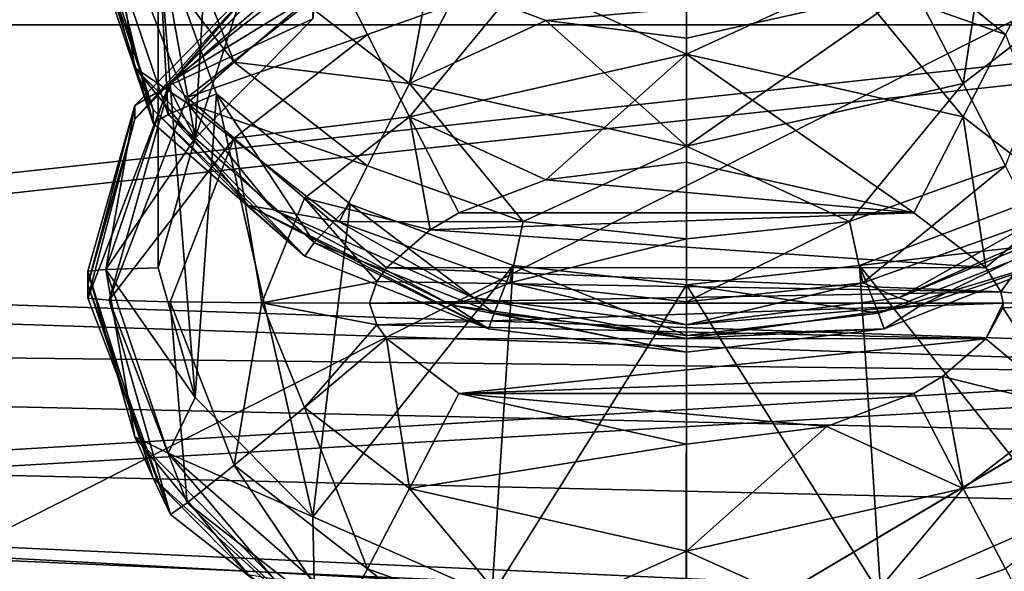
# Model space of a CAD drawing. Header units: metres. Extents: x 0 to 1004, y -708 to 0.
# Tile 61 of 116: x 235 to 263, y -163 to -147. Entities that reach past the tile are written whole.
import ezdxf

# ---------------------------------------------------------------- set-up
doc = ezdxf.new("R2010")
doc.units = ezdxf.units.M

msp = doc.modelspace()

# ---------------------------------------------------------------- linework, layer by layer
at = {"layer": 'top0123410'}
for points in [[(918.45813, -133.342072, 2129.335449), (85.591202, -133.342072, 2129.335449), (901.799438, -155.053757, 2143.80835)], [(85.591202, -133.342072, 2129.335449), (892.532837, -164.3479, 2150.003662), (901.799438, -155.053757, 2143.80835)], [(85.591202, -133.342072, 2129.335449), (102.249924, -155.053757, 2143.80835), (892.532837, -164.3479, 2150.003662)], [(104.082817, -156.892273, 2141.547363), (87.78653, -135.652328, 2127.388916), (879.812439, -175.058105, 2153.656738)], [(879.812439, -175.058105, 2153.656738), (87.78653, -135.652328, 2127.388916), (898.369934, -158.615219, 2142.695801)], [(87.78653, -135.652328, 2127.388916), (914.925781, -137.687225, 2128.745361), (898.369934, -158.615219, 2142.695801)], [(102.249924, -155.053757, 2143.80835), (882.837769, -172.413788, 2155.380371), (892.532837, -164.3479, 2150.003662)], [(882.837769, -172.413788, 2155.380371), (102.249924, -155.053757, 2143.80835), (820.797729, -194.344879, 2169.999756)], [(102.249924, -155.053757, 2143.80835), (111.516518, -164.3479, 2150.003662), (820.797729, -194.344879, 2169.999756)], [(122.609673, -173.853394, 2152.853516), (104.082817, -156.892273, 2141.547363), (820.797729, -195.290787, 2167.143799)], [(820.797729, -195.290787, 2167.143799), (104.082817, -156.892273, 2141.547363), (879.812439, -175.058105, 2153.656738)]]:
    msp.add_3dface(points, dxfattribs=at)
at = {"layer": 'top0123412'}
for points in [[(244.287796, -136.826523, 1939.034546), (243.225052, -146.989288, 1393.711914), (239.887131, -150.376907, 1393.770996)], [(239.887131, -150.376907, 1393.770996), (240.494965, -139.965408, 1939.089355), (244.287796, -136.826523, 1939.034546)], [(238.833511, -144.5392, 1939.169189), (240.494965, -139.965408, 1939.089355), (239.887131, -150.376907, 1393.770996)], [(236.833511, -143.67894, 1988.453247), (238.167038, -148.380371, 1988.535278), (237.439682, -143.625641, 1991.507446)], [(238.167038, -148.380371, 1988.535278), (236.833511, -143.67894, 1988.453247), (238.687164, -149.557449, 1966.55249)], [(236.833511, -143.67894, 1988.453247), (236.833511, -144.062897, 1966.456543), (238.687164, -149.557449, 1966.55249)], [(240.987366, -148.219238, 1994.190186), (239.176666, -143.580215, 1994.109253), (237.439682, -143.625641, 1991.507446)], [(238.167038, -148.380371, 1988.535278), (239.653091, -149.376999, 1991.607666), (237.439682, -143.625641, 1991.507446)], [(237.439682, -143.625641, 1991.507446), (239.653091, -149.376999, 1991.607666), (240.987366, -148.219238, 1994.190186)], [(242.986267, -146.522491, 1995.897949), (239.176666, -143.580215, 1994.109253), (240.987366, -148.219238, 1994.190186)], [(238.687164, -149.557449, 1966.55249), (236.833511, -144.062897, 1966.456543), (238.690399, -149.945816, 1944.555908)], [(236.833511, -144.062897, 1966.456543), (236.833511, -144.446854, 1944.459961), (238.690399, -149.945816, 1944.555908)], [(262.891876, -147.432892, 1338.762939), (258.468689, -145.859116, 1338.735474), (258.842621, -144.117615, 1341.307861)], [(263.692291, -145.845947, 1341.338013), (262.891876, -147.432892, 1338.762939), (258.842621, -144.117615, 1341.307861)], [(238.690399, -149.945816, 1944.555908), (236.833511, -144.446854, 1944.459961), (237.350235, -144.496216, 1941.631836)], [(239.119263, -149.706757, 1941.722778), (238.690399, -149.945816, 1944.555908), (237.350235, -144.496216, 1941.631836)], [(237.350235, -144.496216, 1941.631836), (238.833511, -144.5392, 1939.169189), (239.119263, -149.706757, 1941.722778)], [(238.833511, -144.5392, 1939.169189), (240.49498, -149.112991, 1939.249023), (239.119263, -149.706757, 1941.722778)], [(240.49498, -149.112991, 1939.249023), (238.833511, -144.5392, 1939.169189), (239.887177, -157.739227, 1393.899536)], [(239.887177, -157.739227, 1393.899536), (238.833511, -144.5392, 1939.169189), (238.833511, -154.058044, 1393.835327)], [(238.833511, -154.058044, 1393.835327), (238.833511, -144.5392, 1939.169189), (239.887131, -150.376907, 1393.770996)], [(262.335114, -144.556137, 1996.469727), (260.292236, -146.099915, 1996.496704), (261.692749, -148.824615, 1995.93811)], [(262.335114, -144.556137, 1996.469727), (261.692749, -148.824615, 1995.93811), (264.680786, -146.522491, 1995.897949)], [(243.262482, -145.263931, 1391.218384), (239.119263, -148.890472, 1391.281738), (243.225052, -146.989288, 1393.711914)], [(243.262482, -145.263931, 1391.218384), (242.117508, -145.41655, 1388.39209), (239.119263, -148.890472, 1391.281738)], [(243.693497, -145.256073, 1344.38269), (243.974731, -145.845947, 1341.338013), (239.186447, -148.78035, 1344.444092)], [(243.693497, -145.256073, 1344.38269), (239.186447, -148.78035, 1344.444092), (242.11795, -145.800201, 1366.395508)], [(253.833511, -147.993942, 1337.0354), (249.198349, -145.859116, 1338.735474), (253.833511, -145.361633, 1338.726807)], [(258.468689, -145.859116, 1338.735474), (253.833511, -147.993942, 1337.0354), (253.833511, -145.361633, 1338.726807)], [(242.11795, -145.800201, 1366.395508), (238.167038, -149.833099, 1366.46582), (242.117508, -145.41655, 1388.39209)], [(238.167038, -149.833099, 1366.46582), (238.167038, -149.448975, 1388.462524), (242.117508, -145.41655, 1388.39209)], [(242.117508, -145.41655, 1388.39209), (238.167038, -149.448975, 1388.462524), (239.119263, -148.890472, 1391.281738)], [(246.555176, -145.617767, 1996.488281), (242.986267, -146.522491, 1995.897949), (245.974289, -148.824615, 1995.93811)], [(247.374786, -146.099915, 1996.496704), (246.555176, -145.617767, 1996.488281), (245.974289, -148.824615, 1995.93811)], [(242.11795, -145.800201, 1366.395508), (239.186447, -148.78035, 1344.444092), (238.167038, -149.833099, 1366.46582)], [(243.974731, -145.845947, 1341.338013), (239.653091, -149.220245, 1341.396851), (239.186447, -148.78035, 1344.444092)], [(243.974731, -145.845947, 1341.338013), (244.775146, -147.432892, 1338.762939), (239.653091, -149.220245, 1341.396851)], [(249.198349, -145.859116, 1338.735474), (244.775146, -147.432892, 1338.762939), (243.974731, -145.845947, 1341.338013)], [(244.775146, -147.432892, 1338.762939), (249.198349, -145.859116, 1338.735474), (245.974289, -149.772629, 1337.066406)], [(249.198349, -145.859116, 1338.735474), (253.833511, -147.993942, 1337.0354), (245.974289, -149.772629, 1337.066406)], [(261.692749, -149.772629, 1337.066406), (253.833511, -147.993942, 1337.0354), (258.468689, -145.859116, 1338.735474)], [(262.891876, -147.432892, 1338.762939), (261.692749, -149.772629, 1337.066406), (258.468689, -145.859116, 1338.735474)], [(245.974289, -148.824615, 1995.93811), (249.843231, -147.035309, 1996.513062), (247.374786, -146.099915, 1996.496704)], [(260.292236, -146.099915, 1996.496704), (247.374786, -146.099915, 1996.496704), (249.843231, -147.035309, 1996.513062)], [(249.843231, -147.035309, 1996.513062), (253.833511, -147.538712, 1996.521851), (260.292236, -146.099915, 1996.496704)], [(260.292236, -146.099915, 1996.496704), (253.833511, -150.603302, 1995.969116), (261.692749, -148.824615, 1995.93811)], [(260.292236, -146.099915, 1996.496704), (253.833511, -147.538712, 1996.521851), (253.833511, -150.603302, 1995.969116)], [(245.974289, -148.824615, 1995.93811), (242.986267, -146.522491, 1995.897949), (240.987366, -148.219238, 1994.190186)], [(264.680786, -146.522491, 1995.897949), (261.692749, -148.824615, 1995.93811), (262.891876, -151.164352, 1994.241577)], [(243.225052, -146.989288, 1393.711914), (239.119263, -148.890472, 1391.281738), (239.887131, -150.376907, 1393.770996)], [(253.833511, -150.603302, 1995.969116), (249.843231, -147.035309, 1996.513062), (245.974289, -148.824615, 1995.93811)], [(253.833511, -147.538712, 1996.521851), (249.843231, -147.035309, 1996.513062), (253.833511, -150.603302, 1995.969116)], [(244.775146, -147.432892, 1338.762939), (240.987366, -150.377991, 1338.814331), (239.653091, -149.220245, 1341.396851)], [(244.775146, -147.432892, 1338.762939), (245.974289, -149.772629, 1337.066406), (240.987366, -150.377991, 1338.814331)], [(264.680786, -152.074753, 1337.106567), (261.692749, -149.772629, 1337.066406), (262.891876, -147.432892, 1338.762939)], [(253.833511, -147.993942, 1337.0354), (249.843231, -151.561935, 1336.491455), (245.974289, -149.772629, 1337.066406)], [(253.833511, -151.058517, 1336.482666), (249.843231, -151.561935, 1336.491455), (253.833511, -147.993942, 1337.0354)], [(260.292236, -152.49733, 1336.507813), (253.833511, -147.993942, 1337.0354), (261.692749, -149.772629, 1337.066406)], [(260.292236, -152.49733, 1336.507813), (253.833511, -151.058517, 1336.482666), (253.833511, -147.993942, 1337.0354)], [(242.117508, -152.412781, 1988.605713), (238.167038, -148.380371, 1988.535278), (241.392609, -152.283127, 1966.600098)], [(238.167038, -148.380371, 1988.535278), (238.687164, -149.557449, 1966.55249), (241.392609, -152.283127, 1966.600098)], [(238.167038, -148.380371, 1988.535278), (242.117508, -152.412781, 1988.605713), (239.653091, -149.376999, 1991.607666)], [(239.653091, -149.376999, 1991.607666), (244.775146, -151.164352, 1994.241577), (240.987366, -148.219238, 1994.190186)], [(240.987366, -148.219238, 1994.190186), (244.775146, -151.164352, 1994.241577), (245.974289, -148.824615, 1995.93811)], [(237.439682, -154.971603, 1341.49707), (236.833511, -154.918289, 1344.55127), (239.186447, -148.78035, 1344.444092)], [(239.186447, -148.78035, 1344.444092), (236.833511, -154.918289, 1344.55127), (238.167038, -149.833099, 1366.46582)], [(239.119263, -148.890472, 1391.281738), (237.350235, -154.101028, 1391.372681), (239.887131, -150.376907, 1393.770996)], [(239.119263, -148.890472, 1391.281738), (238.167038, -149.448975, 1388.462524), (237.350235, -154.101028, 1391.372681)], [(239.186447, -148.78035, 1344.444092), (239.653091, -149.220245, 1341.396851), (237.439682, -154.971603, 1341.49707)], [(244.775146, -151.164352, 1994.241577), (249.198349, -152.738113, 1994.269043), (245.974289, -148.824615, 1995.93811)], [(249.198349, -152.738113, 1994.269043), (253.833511, -150.603302, 1995.969116), (245.974289, -148.824615, 1995.93811)], [(261.692749, -148.824615, 1995.93811), (253.833511, -150.603302, 1995.969116), (258.468689, -152.738113, 1994.269043)], [(261.692749, -148.824615, 1995.93811), (258.468689, -152.738113, 1994.269043), (262.891876, -151.164352, 1994.241577)], [(239.653091, -149.220245, 1341.396851), (240.987366, -150.377991, 1338.814331), (237.439682, -154.971603, 1341.49707)], [(239.119263, -149.706757, 1941.722778), (240.49498, -149.112991, 1939.249023), (243.262482, -153.333313, 1941.786011)], [(243.225006, -161.12677, 1393.958618), (240.49498, -149.112991, 1939.249023), (239.887177, -157.739227, 1393.899536)], [(240.49498, -149.112991, 1939.249023), (244.287918, -152.251846, 1939.303833), (243.262482, -153.333313, 1941.786011)], [(244.287918, -152.251846, 1939.303833), (240.49498, -149.112991, 1939.249023), (243.225006, -161.12677, 1393.958618)], [(238.167038, -149.833099, 1366.46582), (236.833511, -154.534348, 1366.547974), (238.167038, -149.448975, 1388.462524)], [(236.833511, -154.534348, 1366.547974), (236.833511, -154.150391, 1388.544556), (238.167038, -149.448975, 1388.462524)], [(238.167038, -149.448975, 1388.462524), (236.833511, -154.150391, 1388.544556), (237.350235, -154.101028, 1391.372681)], [(241.392609, -152.283127, 1966.600098), (238.687164, -149.557449, 1966.55249), (242.997864, -153.727615, 1944.621948)], [(238.687164, -149.557449, 1966.55249), (238.690399, -149.945816, 1944.555908), (242.997864, -153.727615, 1944.621948)], [(242.117508, -152.412781, 1988.605713), (243.974731, -152.751297, 1991.666504), (239.653091, -149.376999, 1991.607666)], [(239.653091, -149.376999, 1991.607666), (243.974731, -152.751297, 1991.666504), (244.775146, -151.164352, 1994.241577)], [(238.167038, -149.833099, 1366.46582), (236.833511, -154.918289, 1344.55127), (236.833511, -154.534348, 1366.547974)], [(242.997864, -153.727615, 1944.621948), (238.690399, -149.945816, 1944.555908), (239.119263, -149.706757, 1941.722778)], [(243.262482, -153.333313, 1941.786011), (242.997864, -153.727615, 1944.621948), (239.119263, -149.706757, 1941.722778)], [(240.987366, -150.377991, 1338.814331), (245.974289, -149.772629, 1337.066406), (242.986267, -152.074753, 1337.106567)], [(245.974289, -149.772629, 1337.066406), (246.555176, -152.979477, 1336.516235), (242.986267, -152.074753, 1337.106567)], [(249.843231, -151.561935, 1336.491455), (247.374786, -152.49733, 1336.507813), (245.974289, -149.772629, 1337.066406)], [(245.974289, -149.772629, 1337.066406), (247.374786, -152.49733, 1336.507813), (246.555176, -152.979477, 1336.516235)], [(262.335114, -154.041107, 1336.53479), (260.292236, -152.49733, 1336.507813), (261.692749, -149.772629, 1337.066406)], [(262.335114, -154.041107, 1336.53479), (261.692749, -149.772629, 1337.066406), (264.680786, -152.074753, 1337.106567)], [(239.887131, -150.376907, 1393.770996), (237.350235, -154.101028, 1391.372681), (238.833511, -154.058044, 1393.835327)], [(237.439682, -154.971603, 1341.49707), (240.987366, -150.377991, 1338.814331), (239.176666, -155.017014, 1338.895264)], [(240.987366, -150.377991, 1338.814331), (241.778793, -155.047333, 1337.158569), (239.176666, -155.017014, 1338.895264)], [(241.778793, -155.047333, 1337.158569), (240.987366, -150.377991, 1338.814331), (242.986267, -152.074753, 1337.106567)], [(253.833511, -153.235596, 1994.27771), (253.833511, -150.603302, 1995.969116), (249.198349, -152.738113, 1994.269043)], [(253.833511, -150.603302, 1995.969116), (253.833511, -153.235596, 1994.27771), (258.468689, -152.738113, 1994.269043)], [(243.974731, -152.751297, 1991.666504), (249.198349, -152.738113, 1994.269043), (244.775146, -151.164352, 1994.241577)], [(249.843231, -151.561935, 1336.491455), (253.833511, -151.058517, 1336.482666), (260.292236, -152.49733, 1336.507813)], [(262.891876, -151.164352, 1994.241577), (258.468689, -152.738113, 1994.269043), (258.842621, -154.47963, 1991.696655)], [(262.891876, -151.164352, 1994.241577), (258.842621, -154.47963, 1991.696655), (263.692291, -152.751297, 1991.666504)], [(260.292236, -152.49733, 1336.507813), (247.374786, -152.49733, 1336.507813), (249.843231, -151.561935, 1336.491455)], [(241.778793, -155.047333, 1337.158569), (242.986267, -152.074753, 1337.106567), (245.045654, -154.440582, 1336.541748)], [(246.555176, -152.979477, 1336.516235), (245.319977, -154.055481, 1336.535034), (242.986267, -152.074753, 1337.106567)], [(242.986267, -152.074753, 1337.106567), (245.319977, -154.055481, 1336.535034), (245.045654, -154.440582, 1336.541748)], [(262.766571, -154.73645, 1336.546875), (262.335114, -154.041107, 1336.53479), (264.680786, -152.074753, 1337.106567)], [(262.766571, -154.73645, 1336.546875), (264.680786, -152.074753, 1337.106567), (265.888214, -155.047333, 1337.158569)], [(242.117508, -152.412781, 1988.605713), (241.392609, -152.283127, 1966.600098), (247.165207, -155.114548, 1966.649414)], [(247.165207, -155.114548, 1966.649414), (241.392609, -152.283127, 1966.600098), (248.216965, -155.782089, 1944.657715)], [(241.392609, -152.283127, 1966.600098), (242.997864, -153.727615, 1944.621948), (248.216965, -155.782089, 1944.657715)], [(248.916458, -153.985229, 1939.334106), (244.287918, -152.251846, 1939.303833), (243.225006, -161.12677, 1393.958618)], [(243.262482, -153.333313, 1941.786011), (244.287918, -152.251846, 1939.303833), (248.375076, -155.338318, 1941.821045)], [(244.287918, -152.251846, 1939.303833), (248.916458, -153.985229, 1939.334106), (248.375076, -155.338318, 1941.821045)], [(258.749542, -153.985458, 1939.334106), (263.378174, -152.25238, 1939.303833), (264.403503, -153.333908, 1941.786011)], [(264.440704, -161.12767, 1393.95874), (263.378174, -152.25238, 1939.303833), (258.749542, -153.985458, 1939.334106)], [(265.54953, -152.412781, 1988.605713), (259.865326, -154.908905, 1988.64917), (266.274414, -152.283112, 1966.600098)], [(259.865326, -154.908905, 1988.64917), (260.501801, -155.114548, 1966.649414), (266.274414, -152.283112, 1966.600098)], [(266.274414, -152.283112, 1966.600098), (260.501801, -155.114548, 1966.649414), (264.668091, -153.728241, 1944.621948)], [(247.801712, -154.908905, 1988.64917), (242.117508, -152.412781, 1988.605713), (247.165207, -155.114548, 1966.649414)], [(242.117508, -152.412781, 1988.605713), (247.801712, -154.908905, 1988.64917), (243.974731, -152.751297, 1991.666504)], [(262.335114, -154.041107, 1336.53479), (246.555176, -152.979477, 1336.516235), (260.292236, -152.49733, 1336.507813)], [(246.555176, -152.979477, 1336.516235), (247.374786, -152.49733, 1336.507813), (260.292236, -152.49733, 1336.507813)], [(265.54953, -152.412781, 1988.605713), (263.692291, -152.751297, 1991.666504), (259.865326, -154.908905, 1988.64917)], [(243.974731, -152.751297, 1991.666504), (248.824402, -154.47963, 1991.696655), (249.198349, -152.738113, 1994.269043)], [(247.801712, -154.908905, 1988.64917), (248.824402, -154.47963, 1991.696655), (243.974731, -152.751297, 1991.666504)], [(248.824402, -154.47963, 1991.696655), (253.833511, -153.235596, 1994.27771), (249.198349, -152.738113, 1994.269043)], [(258.468689, -152.738113, 1994.269043), (253.833511, -155.017838, 1991.706055), (258.842621, -154.47963, 1991.696655)], [(258.468689, -152.738113, 1994.269043), (253.833511, -153.235596, 1994.27771), (253.833511, -155.017838, 1991.706055)], [(263.692291, -152.751297, 1991.666504), (258.842621, -154.47963, 1991.696655), (259.865326, -154.908905, 1988.64917)], [(245.319977, -154.055481, 1336.535034), (246.555176, -152.979477, 1336.516235), (262.335114, -154.041107, 1336.53479)], [(248.216965, -155.782089, 1944.657715), (242.997864, -153.727615, 1944.621948), (243.262482, -153.333313, 1941.786011)], [(248.375076, -155.338318, 1941.821045), (248.216965, -155.782089, 1944.657715), (243.262482, -153.333313, 1941.786011)], [(253.833511, -155.017838, 1991.706055), (253.833511, -153.235596, 1994.27771), (248.824402, -154.47963, 1991.696655)], [(259.290771, -155.338608, 1941.821045), (258.749542, -153.985458, 1939.334106), (264.403503, -153.333908, 1941.786011)], [(264.403503, -153.333908, 1941.786011), (264.668091, -153.728241, 1944.621948), (259.290771, -155.338608, 1941.821045)], [(264.668091, -153.728241, 1944.621948), (259.448853, -155.782379, 1944.657715), (259.290771, -155.338608, 1941.821045)], [(260.501801, -155.114548, 1966.649414), (259.448853, -155.782379, 1944.657715), (264.668091, -153.728241, 1944.621948)], [(239.887177, -157.739227, 1393.899536), (238.833511, -154.058044, 1393.835327), (237.350235, -154.101028, 1391.372681)], [(248.916458, -153.985229, 1939.334106), (243.225006, -161.12677, 1393.958618), (248.312241, -163.354553, 1393.997559)], [(262.766571, -154.73645, 1336.546875), (245.045654, -154.440582, 1336.541748), (245.319977, -154.055481, 1336.535034)], [(262.766571, -154.73645, 1336.546875), (245.319977, -154.055481, 1336.535034), (262.335114, -154.041107, 1336.53479)], [(253.833008, -154.537766, 1939.34375), (248.916458, -153.985229, 1939.334106), (248.312241, -163.354553, 1393.997559)], [(248.375076, -155.338318, 1941.821045), (248.916458, -153.985229, 1939.334106), (253.832916, -155.977737, 1941.832275)], [(248.916458, -153.985229, 1939.334106), (253.833008, -154.537766, 1939.34375), (253.832916, -155.977737, 1941.832275)], [(253.833008, -154.537766, 1939.34375), (258.749542, -153.985458, 1939.334106), (259.290771, -155.338608, 1941.821045)], [(258.749542, -153.985458, 1939.334106), (253.833008, -154.537766, 1939.34375), (259.35321, -163.354965, 1393.997559)], [(264.440704, -161.12767, 1393.95874), (258.749542, -153.985458, 1939.334106), (259.35321, -163.354965, 1393.997559)], [(236.833511, -154.150391, 1388.544556), (238.167038, -158.851807, 1388.626709), (237.350235, -154.101028, 1391.372681)], [(238.167038, -158.851807, 1388.626709), (236.833511, -154.150391, 1388.544556), (238.687164, -160.028885, 1366.643799)], [(236.833511, -154.150391, 1388.544556), (236.833511, -154.534348, 1366.547974), (238.687164, -160.028885, 1366.643799)], [(239.119263, -159.311569, 1391.463623), (239.887177, -157.739227, 1393.899536), (237.350235, -154.101028, 1391.372681)], [(238.167038, -158.851807, 1388.626709), (239.119263, -159.311569, 1391.463623), (237.350235, -154.101028, 1391.372681)], [(238.687164, -160.028885, 1366.643799), (236.833511, -154.534348, 1366.547974), (239.186447, -161.056244, 1344.658447)], [(236.833511, -154.534348, 1366.547974), (236.833511, -154.918289, 1344.55127), (239.186447, -161.056244, 1344.658447)], [(244.833511, -155.057907, 1336.55249), (241.778793, -155.047333, 1337.158569), (245.045654, -154.440582, 1336.541748)], [(244.833511, -155.057907, 1336.55249), (245.045654, -154.440582, 1336.541748), (262.766571, -154.73645, 1336.546875)], [(247.801712, -154.908905, 1988.64917), (253.833511, -155.677124, 1988.662598), (248.824402, -154.47963, 1991.696655)], [(253.833008, -154.537766, 1939.34375), (248.312241, -163.354553, 1393.997559), (253.832748, -164.05661, 1394.009766)], [(253.833511, -155.677124, 1988.662598), (253.833511, -155.017838, 1991.706055), (248.824402, -154.47963, 1991.696655)], [(259.35321, -163.354965, 1393.997559), (253.833008, -154.537766, 1939.34375), (253.832748, -164.05661, 1394.009766)], [(253.832916, -155.977737, 1941.832275), (253.833008, -154.537766, 1939.34375), (259.290771, -155.338608, 1941.821045)], [(259.865326, -154.908905, 1988.64917), (258.842621, -154.47963, 1991.696655), (253.833511, -155.677124, 1988.662598)], [(258.842621, -154.47963, 1991.696655), (253.833511, -155.017838, 1991.706055), (253.833511, -155.677124, 1988.662598)], [(262.833527, -155.057907, 1336.55249), (244.833511, -155.057907, 1336.55249), (262.766571, -154.73645, 1336.546875)], [(262.833527, -155.057907, 1336.55249), (262.766571, -154.73645, 1336.546875), (265.888214, -155.047333, 1337.158569)], [(239.186447, -161.056244, 1344.658447), (236.833511, -154.918289, 1344.55127), (237.439682, -154.971603, 1341.49707)], [(239.653091, -160.722961, 1341.597656), (239.186447, -161.056244, 1344.658447), (237.439682, -154.971603, 1341.49707)], [(237.439682, -154.971603, 1341.49707), (239.176666, -155.017014, 1338.895264), (239.653091, -160.722961, 1341.597656)], [(239.176666, -155.017014, 1338.895264), (240.987366, -159.656052, 1338.976196), (239.653091, -160.722961, 1341.597656)], [(239.176666, -155.017014, 1338.895264), (241.778793, -155.047333, 1337.158569), (240.987366, -159.656052, 1338.976196)], [(241.778793, -155.047333, 1337.158569), (242.986267, -158.019913, 1337.210327), (240.987366, -159.656052, 1338.976196)], [(244.833511, -155.057907, 1336.55249), (245.045654, -155.675247, 1336.563232), (241.778793, -155.047333, 1337.158569)], [(245.045654, -155.675247, 1336.563232), (242.986267, -158.019913, 1337.210327), (241.778793, -155.047333, 1337.158569)], [(262.833527, -155.057907, 1336.55249), (245.045654, -155.675247, 1336.563232), (244.833511, -155.057907, 1336.55249)], [(262.335114, -156.074722, 1336.570313), (245.045654, -155.675247, 1336.563232), (262.833527, -155.057907, 1336.55249)], [(247.801712, -154.908905, 1988.64917), (247.165207, -155.114548, 1966.649414), (253.833511, -156.061066, 1966.666016)], [(253.833511, -156.061066, 1966.666016), (247.165207, -155.114548, 1966.649414), (253.832932, -156.445023, 1944.669312)], [(247.165207, -155.114548, 1966.649414), (248.216965, -155.782089, 1944.657715), (253.832932, -156.445023, 1944.669312)], [(253.833511, -155.677124, 1988.662598), (247.801712, -154.908905, 1988.64917), (253.833511, -156.061066, 1966.666016)], [(259.865326, -154.908905, 1988.64917), (253.833511, -155.677124, 1988.662598), (260.501801, -155.114548, 1966.649414)], [(253.833511, -155.677124, 1988.662598), (253.833511, -156.061066, 1966.666016), (260.501801, -155.114548, 1966.649414)], [(260.501801, -155.114548, 1966.649414), (253.833511, -156.061066, 1966.666016), (259.448853, -155.782379, 1944.657715)], [(262.821289, -155.187927, 1336.55481), (262.335114, -156.074722, 1336.570313), (262.833527, -155.057907, 1336.55249)], [(262.833527, -155.057907, 1336.55249), (265.888214, -155.047333, 1337.158569), (262.821289, -155.187927, 1336.55481)], [(265.888214, -155.047333, 1337.158569), (264.680786, -158.019913, 1337.210327), (262.821289, -155.187927, 1336.55481)], [(253.832932, -156.445023, 1944.669312), (248.216965, -155.782089, 1944.657715), (248.375076, -155.338318, 1941.821045)], [(253.832916, -155.977737, 1941.832275), (253.832932, -156.445023, 1944.669312), (248.375076, -155.338318, 1941.821045)], [(259.290771, -155.338608, 1941.821045), (259.448853, -155.782379, 1944.657715), (253.832916, -155.977737, 1941.832275)], [(264.680786, -158.019913, 1337.210327), (262.335114, -156.074722, 1336.570313), (262.821289, -155.187927, 1336.55481)], [(245.045654, -155.675247, 1336.563232), (245.319977, -156.060349, 1336.569946), (242.986267, -158.019913, 1337.210327)], [(262.335114, -156.074722, 1336.570313), (245.319977, -156.060349, 1336.569946), (245.045654, -155.675247, 1336.563232)], [(259.448853, -155.782379, 1944.657715), (253.832932, -156.445023, 1944.669312), (253.832916, -155.977737, 1941.832275)], [(253.833511, -156.061066, 1966.666016), (253.832932, -156.445023, 1944.669312), (259.448853, -155.782379, 1944.657715)], [(245.319977, -156.060349, 1336.569946), (245.974289, -160.322052, 1337.250488), (242.986267, -158.019913, 1337.210327)], [(245.319977, -156.060349, 1336.569946), (247.374786, -157.6185, 1336.597168), (245.974289, -160.322052, 1337.250488)], [(247.374786, -157.6185, 1336.597168), (245.319977, -156.060349, 1336.569946), (262.335114, -156.074722, 1336.570313)], [(261.111847, -157.136353, 1336.588745), (247.374786, -157.6185, 1336.597168), (262.335114, -156.074722, 1336.570313)], [(261.111847, -157.136353, 1336.588745), (262.335114, -156.074722, 1336.570313), (264.680786, -158.019913, 1337.210327)], [(261.111847, -157.136353, 1336.588745), (260.292236, -157.6185, 1336.597168), (247.374786, -157.6185, 1336.597168)], [(261.692749, -160.322052, 1337.250488), (260.292236, -157.6185, 1336.597168), (261.111847, -157.136353, 1336.588745)], [(261.692749, -160.322052, 1337.250488), (261.111847, -157.136353, 1336.588745), (264.680786, -158.019913, 1337.210327)], [(247.374786, -157.6185, 1336.597168), (253.833511, -159.057312, 1336.622314), (245.974289, -160.322052, 1337.250488)], [(260.292236, -157.6185, 1336.597168), (257.823792, -158.553894, 1336.613525), (247.374786, -157.6185, 1336.597168)], [(247.374786, -157.6185, 1336.597168), (257.823792, -158.553894, 1336.613525), (253.833511, -159.057312, 1336.622314)], [(257.823792, -158.553894, 1336.613525), (260.292236, -157.6185, 1336.597168), (261.692749, -160.322052, 1337.250488)], [(243.225006, -161.12677, 1393.958618), (239.887177, -157.739227, 1393.899536), (239.119263, -159.311569, 1391.463623)], [(240.987366, -159.656052, 1338.976196), (242.986267, -158.019913, 1337.210327), (244.775146, -162.601151, 1339.02771)], [(242.986267, -158.019913, 1337.210327), (245.974289, -160.322052, 1337.250488), (244.775146, -162.601151, 1339.02771)], [(261.692749, -160.322052, 1337.250488), (264.680786, -158.019913, 1337.210327), (266.679657, -159.656052, 1338.976196)], [(253.833511, -159.057312, 1336.622314), (257.823792, -158.553894, 1336.613525), (253.833511, -162.100739, 1337.281616)], [(253.833511, -162.100739, 1337.281616), (257.823792, -158.553894, 1336.613525), (261.692749, -160.322052, 1337.250488)], [(242.117508, -162.884232, 1388.697021), (238.167038, -158.851807, 1388.626709), (241.392609, -162.754578, 1366.691406)], [(238.167038, -158.851807, 1388.626709), (238.687164, -160.028885, 1366.643799), (241.392609, -162.754578, 1366.691406)], [(238.167038, -158.851807, 1388.626709), (242.117508, -162.884232, 1388.697021), (239.119263, -159.311569, 1391.463623)], [(245.974289, -160.322052, 1337.250488), (253.833511, -159.057312, 1336.622314), (253.833511, -162.100739, 1337.281616)], [(243.262482, -162.938126, 1391.526978), (243.225006, -161.12677, 1393.958618), (239.119263, -159.311569, 1391.463623)], [(242.117508, -162.884232, 1388.697021), (243.262482, -162.938126, 1391.526978), (239.119263, -159.311569, 1391.463623)], [(239.653091, -160.722961, 1341.597656), (240.987366, -159.656052, 1338.976196), (243.974731, -164.09726, 1341.656616)], [(240.987366, -159.656052, 1338.976196), (244.775146, -162.601151, 1339.02771), (243.974731, -164.09726, 1341.656616)], [(266.679657, -159.656052, 1338.976196), (262.891876, -162.601151, 1339.02771), (261.692749, -160.322052, 1337.250488)], [(241.392609, -162.754578, 1366.691406), (238.687164, -160.028885, 1366.643799), (243.693497, -164.580521, 1344.719971)], [(238.687164, -160.028885, 1366.643799), (239.186447, -161.056244, 1344.658447), (243.693497, -164.580521, 1344.719971)], [(244.775146, -162.601151, 1339.02771), (245.974289, -160.322052, 1337.250488), (249.198349, -164.174927, 1339.055176)], [(245.974289, -160.322052, 1337.250488), (253.833511, -162.100739, 1337.281616), (249.198349, -164.174927, 1339.055176)], [(261.692749, -160.322052, 1337.250488), (258.468689, -164.174927, 1339.055176), (253.833511, -162.100739, 1337.281616)], [(262.891876, -162.601151, 1339.02771), (258.468689, -164.174927, 1339.055176), (261.692749, -160.322052, 1337.250488)], [(243.693497, -164.580521, 1344.719971), (239.186447, -161.056244, 1344.658447), (239.653091, -160.722961, 1341.597656)], [(243.974731, -164.09726, 1341.656616), (243.693497, -164.580521, 1344.719971), (239.653091, -160.722961, 1341.597656)], [(248.312241, -163.354553, 1393.997559), (243.225006, -161.12677, 1393.958618), (243.262482, -162.938126, 1391.526978)], [(264.440704, -161.12767, 1393.95874), (259.35321, -163.354965, 1393.997559), (264.403503, -162.938721, 1391.526978)], [(253.833511, -162.100739, 1337.281616), (253.833511, -164.672409, 1339.063843), (249.198349, -164.174927, 1339.055176)], [(258.468689, -164.174927, 1339.055176), (253.833511, -164.672409, 1339.063843), (253.833511, -162.100739, 1337.281616)], [(243.974731, -164.09726, 1341.656616), (244.775146, -162.601151, 1339.02771), (248.824402, -165.825592, 1341.686768)], [(244.775146, -162.601151, 1339.02771), (249.198349, -164.174927, 1339.055176), (248.824402, -165.825592, 1341.686768)], [(263.692291, -164.09726, 1341.656616), (258.468689, -164.174927, 1339.055176), (262.891876, -162.601151, 1339.02771)]]:
    msp.add_3dface(points, dxfattribs=at)
at = {"layer": 'top0123421'}
for points in [[(278.833527, -137.117325, 1789.011719), (278.833527, -147.156555, 1786.483154), (208.330994, -139.480835, 1787.890137)], [(208.330994, -139.480835, 1787.890137), (278.833527, -147.156555, 1786.483154), (208.330994, -147.156555, 1786.483276)], [(208.330994, -146.554031, 1826.478638), (208.330994, -154.229721, 1825.071655), (278.833527, -146.554016, 1826.478638)], [(278.833527, -146.554016, 1826.478638), (208.330994, -154.229721, 1825.071655), (278.833527, -156.593246, 1823.950073)], [(278.833527, -147.156555, 1786.483154), (208.330994, -154.786392, 1788.120728), (208.330994, -147.156555, 1786.483276)], [(278.833527, -147.156555, 1786.483154), (278.833527, -157.115051, 1789.312988), (208.330994, -154.786392, 1788.120728)], [(208.330994, -154.229721, 1825.071655), (208.330994, -160.782745, 1820.834473), (278.833527, -156.593246, 1823.950073)], [(278.833527, -157.115051, 1789.312988), (208.330994, -161.208817, 1792.553467), (208.330994, -154.786392, 1788.120728)], [(278.833527, -156.593246, 1823.950073), (208.330994, -160.782745, 1820.834473), (278.833527, -164.023193, 1816.740723)], [(278.833527, -157.115051, 1789.312988), (278.833527, -164.324463, 1796.74292), (208.330994, -161.208817, 1792.553467)], [(208.330994, -160.782745, 1820.834473), (208.330994, -165.215439, 1814.411987), (278.833527, -164.023193, 1816.740723)], [(278.833527, -164.324463, 1796.74292), (208.330994, -165.44603, 1799.106445), (208.330994, -161.208817, 1792.553467)]]:
    msp.add_3dface(points, dxfattribs=at)
at = {"layer": 'top0123459'}
for points in [[(994.049377, -10, 90), (217.024673, -653.266907, 90), (10, -10, 90)], [(787.024658, -653.266907, 90), (217.024673, -653.266907, 90), (994.049377, -10, 90)], [(214.452957, -67.146965, 117.166069), (67.721138, -157.298203, 115.592468), (262.337708, -69.780937, 117.120087)], [(67.721138, -157.298203, 115.592468), (64.753654, -187.940216, 115.05761), (262.337708, -69.780937, 117.120087)], [(262.337708, -69.780937, 117.120087), (64.753654, -187.940216, 115.05761), (310.246368, -71.936363, 117.082466)], [(64.753654, -187.940216, 115.05761), (358.174194, -73.613029, 117.0532), (310.246368, -71.936363, 117.082466)], [(64.753654, -187.940216, 115.05761), (62.34153, -218.630936, 114.521904), (358.174194, -73.613029, 117.0532)], [(62.34153, -218.630936, 114.521904), (406.116364, -74.810768, 117.032295), (358.174194, -73.613029, 117.0532)], [(60.485558, -249.360291, 113.985519), (59.186348, -280.118225, 113.448639), (406.116364, -74.810768, 117.032295)], [(406.116364, -74.810768, 117.032295), (59.186348, -280.118225, 113.448639), (489.911316, -508.234344, 109.46685)], [(62.34153, -218.630936, 114.521904), (60.485558, -249.360291, 113.985519), (406.116364, -74.810768, 117.032295)]]:
    msp.add_3dface(points, dxfattribs=at)

doc.saveas('drawing.dxf')
